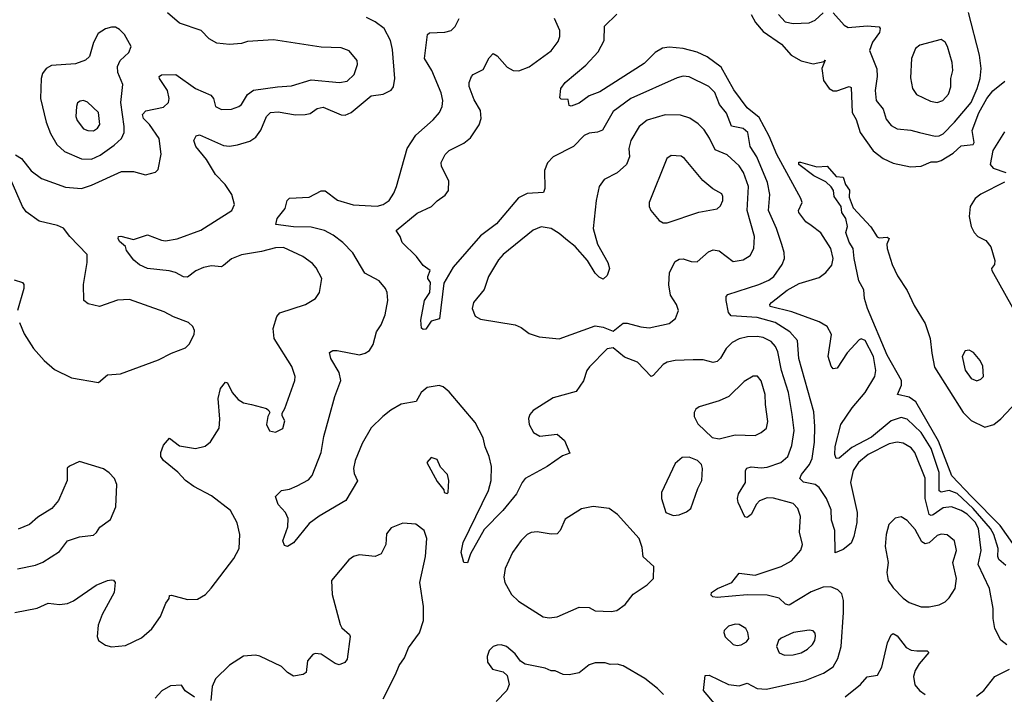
# Model space of a CAD drawing. Extents: x 1550320 to 1685906, y 509093 to 640511.
# Tile 16 of 256: x 1571656 to 1576582, y 524216 to 527589. Entities that reach past the tile are written whole.
import ezdxf

# ---------------------------------------------------------------- set-up
doc = ezdxf.new("R2010")
doc.units = 0

msp = doc.modelspace()

# ---------------------------------------------------------------- linework, layer by layer
at = {"layer": '0CON20XD'}
for points in [[(1571635, 526913.3), (1571665, 526896), (1571714.1, 526834.1), (1571765, 526794.6), (1571885, 526751.5), (1571965, 526745.4), (1572015, 526762.1), (1572165, 526830), (1572225, 526830.8), (1572285, 526813.3), (1572335, 526827.5), (1572348.8, 526841.2), (1572363.3, 526916.7), (1572354.5, 526995), (1572305.4, 527065), (1572276.2, 527095), (1572271.1, 527115), (1572286.9, 527133.1), (1572375, 527152.1), (1572400.5, 527175), (1572403.8, 527195), (1572395.2, 527235.3), (1572355.5, 527295), (1572354.6, 527305.4), (1572365, 527314.3), (1572438, 527315), (1572535.6, 527245), (1572612.2, 527212.2), (1572625.3, 527195.3), (1572635.6, 527155.6), (1572665, 527140.6), (1572715, 527141.8), (1572752.5, 527155), (1572765, 527165.7), (1572795, 527215.4), (1572825, 527237.1), (1572945, 527253.2), (1573015, 527258.4), (1573115, 527289.3), (1573255.4, 527274.6), (1573295, 527281.5), (1573330, 527315), (1573346.7, 527365), (1573344.3, 527385), (1573304.5, 527434.5), (1573265, 527449.4), (1573165, 527451.4), (1572925, 527488.6), (1572795, 527480.8), (1572765, 527470.6), (1572705.5, 527465.5), (1572642.7, 527472.7), (1572603.8, 527493.8), (1572564, 527535), (1572455, 527572.2), (1572395, 527623.6)], [(1575451.8, 527615), (1575485, 527579.5), (1575525, 527570.9), (1575605, 527574.4), (1575635, 527586.9), (1575675, 527624.4)], [(1575725, 527624.3), (1575781.3, 527561.3), (1575800.4, 527550.4), (1575895, 527558.2), (1575955, 527553.8), (1575960.8, 527545), (1575957.8, 527525), (1575922.1, 527477.9), (1575907.5, 527435), (1575944.2, 527344.2), (1575945.9, 527305), (1575935.3, 527234.7), (1575940.8, 527185), (1575975, 527142.9), (1575991.4, 527091.4), (1576015, 527060.5), (1576045, 527043.8), (1576113.5, 527036.5), (1576156.7, 527025), (1576235, 527007.3), (1576255, 527008.8), (1576275, 527019.2), (1576332.7, 527077.3), (1576415, 527174.7), (1576446, 527245), (1576460.2, 527295), (1576466.3, 527345), (1576457.3, 527412.7), (1576401.9, 527625)], [(1572675, 526360), (1572665, 526352.9), (1572615, 526357.9), (1572575, 526349.6), (1572536.7, 526333.3), (1572495, 526302.5), (1572475, 526304.4), (1572435.4, 526325.4), (1572403.8, 526333.8), (1572295.5, 526345.5), (1572255, 526364.2), (1572226.8, 526386.8), (1572190, 526435), (1572186.2, 526456.2), (1572155, 526480), (1572148, 526495), (1572151.2, 526505), (1572162.9, 526507.1), (1572225, 526490), (1572295, 526514.2), (1572365, 526486.9), (1572385, 526484.4), (1572444.5, 526494.5), (1572562.2, 526537.8), (1572717.1, 526635), (1572730, 526665), (1572716.7, 526715), (1572684.7, 526764.7), (1572635.3, 526815.3), (1572590, 526890), (1572536.5, 526955), (1572526.7, 526985), (1572538.3, 527008.3), (1572555, 527014), (1572675, 526960), (1572705, 526957.1), (1572746.1, 526963.9), (1572807.6, 526982.4), (1572838, 527002), (1572863, 527037), (1572890, 527105), (1572910, 527125), (1572948.6, 527128.6), (1573035, 527114.4), (1573085, 527115.6), (1573108.9, 527121.1), (1573145, 527145.5), (1573175, 527152.7), (1573265, 527114.4), (1573285, 527112.2), (1573315, 527125.6), (1573415, 527208.9), (1573475, 527216.7), (1573515, 527236.7), (1573526.7, 527253.3), (1573532.2, 527295), (1573521.2, 527441.2), (1573510.9, 527485), (1573479.4, 527545), (1573435, 527579.5), (1573390.9, 527600.9)], [(1575139.6, 524159.6), (1575077.1, 524235), (1575085, 524310), (1575105, 524311.2), (1575202.5, 524265), (1575255, 524258.2), (1575295, 524271.1), (1575345.9, 524245.9), (1575391.9, 524241.9), (1575585, 524284.7), (1575677.4, 524322.6), (1575725, 524352.9), (1575749.1, 524395), (1575764.7, 524455.3), (1575777.2, 524625), (1575777.8, 524685), (1575768.9, 524718.9), (1575749.4, 524739.4), (1575713, 524753), (1575675, 524751.5), (1575615, 524729.3), (1575505, 524662.5), (1575486.2, 524666.2), (1575455, 524697.7), (1575395, 524711.6), (1575295, 524713.1), (1575145, 524700), (1575123, 524703), (1575115, 524712.5), (1575117.5, 524725), (1575146.7, 524745), (1575218, 524775), (1575255, 524821.2), (1575335, 524812.7), (1575465.4, 524854.6), (1575516.4, 524883.6), (1575563.6, 524936.4), (1575572.9, 524965), (1575556.3, 525026.3), (1575562.5, 525105), (1575548.9, 525145), (1575525, 525171.1), (1575427.2, 525197.2), (1575395, 525198.1), (1575356.6, 525183.4), (1575342.4, 525167.6), (1575316, 525115), (1575295, 525100), (1575284.3, 525104.3), (1575250, 525175), (1575246.9, 525195), (1575251.1, 525218.9), (1575286.5, 525275), (1575287.1, 525335), (1575293.8, 525346.2), (1575315, 525353.3), (1575365, 525348.8), (1575395, 525352.5), (1575464.3, 525375), (1575498.2, 525405), (1575519.3, 525460.7), (1575530.5, 525535), (1575521, 525615), (1575501.9, 525725), (1575466.7, 525835), (1575448.1, 525928.1), (1575437.3, 525955), (1575415, 525979.6), (1575375, 526000), (1575345, 526005.8), (1575296.4, 526003.6), (1575255, 525993.9), (1575219.5, 525975), (1575190, 525945), (1575162.7, 525897.3), (1575145, 525880.6), (1575125, 525875.6), (1575075, 525889.5), (1575025, 525889.1), (1574935, 525885.4), (1574895, 525877.7), (1574874.4, 525865), (1574825, 525810), (1574815, 525806), (1574747.4, 525877.4), (1574681.7, 525901.7), (1574625, 525948.8), (1574595, 525943.3), (1574506.4, 525853.6), (1574493.3, 525835), (1574476.1, 525783.9), (1574439.5, 525730.5), (1574325, 525699.2), (1574225, 525636), (1574208, 525615), (1574200.8, 525595), (1574204.1, 525565.9), (1574226.2, 525525), (1574257.7, 525507.7), (1574345, 525516.7), (1574381.2, 525485), (1574408, 525422), (1574371.7, 525408.3), (1574295, 525355.8), (1574185.4, 525294.6), (1574169.2, 525275), (1574141.7, 525218.3), (1574072.3, 525135), (1573980.4, 525039.6), (1573911.7, 524918.3), (1573896.5, 524873.5), (1573877.5, 524875), (1573864.4, 524925), (1573874.6, 524975), (1574001.6, 525235), (1574014.6, 525285), (1574016.1, 525355), (1574005.4, 525405), (1573984, 525454), (1573975, 525498), (1573935.4, 525575), (1573805, 525728.9), (1573775, 525754.5), (1573755, 525760.9), (1573695, 525750), (1573665, 525725.8), (1573639.4, 525680.6), (1573565, 525666.4), (1573513.2, 525636.8), (1573473.5, 525605), (1573415, 525549.4), (1573369.3, 525470.7), (1573334.6, 525385), (1573325.5, 525345), (1573329.7, 525319.7), (1573346.1, 525283.9), (1573288, 525185), (1573153.4, 525106.6), (1573105, 525070.6), (1573025, 524972.9), (1572995, 524956), (1572980, 524960), (1572973.2, 524983.2), (1572996.9, 525053.1), (1572998.9, 525095), (1572985.4, 525125.4), (1572949.5, 525165), (1572936.2, 525205), (1572965.5, 525234.5), (1573005, 525242.2), (1573045, 525259.1), (1573100.8, 525289.2), (1573120, 525310), (1573163.4, 525425), (1573177.3, 525505), (1573205, 525601.2), (1573232.5, 525705), (1573262.5, 525785), (1573253.5, 525825), (1573211.9, 525895), (1573206.2, 525925), (1573222.5, 525935), (1573245, 525935.5), (1573355.5, 525914.5), (1573385, 525921.4), (1573406, 525935), (1573424.2, 525965), (1573441.1, 526028.9), (1573465, 526063.8), (1573485, 526113.3), (1573496.9, 526185), (1573494.3, 526225), (1573485.6, 526245), (1573454, 526284), (1573382.6, 526322.6), (1573323.2, 526423.2), (1573272.9, 526475), (1573225, 526512), (1573180.8, 526535), (1573115, 526552.1), (1573025, 526553.7), (1572937.5, 526565), (1572943.3, 526595), (1572983.8, 526645), (1572994, 526686), (1573005, 526696.7), (1573105, 526702.5), (1573165, 526733.3), (1573185, 526733.8), (1573246.5, 526686.5), (1573325, 526664), (1573445, 526656.8), (1573475, 526665.5), (1573504.4, 526685), (1573528.1, 526721.9), (1573540.4, 526755), (1573594.1, 526945.9), (1573637.6, 527012.4), (1573725, 527088.9), (1573755.5, 527125), (1573769.1, 527155), (1573772.7, 527185), (1573764, 527224), (1573717.7, 527335), (1573681.8, 527395), (1573696, 527515), (1573705.7, 527524.3), (1573782.2, 527527.8), (1573815, 527535.7), (1573835, 527555.8), (1573854.1, 527595.9)], [(1576593.9, 524463.9), (1576565, 524486.7), (1576534.6, 524544.6), (1576525.5, 524595), (1576526.5, 524645), (1576508.2, 524745), (1576450.8, 524865), (1576466.1, 524935), (1576452, 525045), (1576435, 525076.9), (1576395, 525116.7), (1576365, 525136), (1576317.1, 525152.9), (1576275, 525148.7), (1576225, 525114.2), (1576215, 525109.7), (1576205, 525114.6), (1576185.5, 525195), (1576186.2, 525296.2), (1576133.9, 525425), (1576115, 525449.1), (1576075, 525472.5), (1576045, 525476.7), (1576005, 525467.9), (1575900, 525415), (1575851.8, 525375), (1575825.4, 525335), (1575812.9, 525275), (1575845.3, 525125), (1575844.7, 525075), (1575828.9, 525005), (1575815, 524972.5), (1575775, 524940.8), (1575735, 524923.3), (1575734, 525035), (1575717.3, 525087.3), (1575715, 525138.8), (1575691.6, 525195), (1575655, 525250), (1575635, 525265.3), (1575577.5, 525277.5), (1575558.8, 525295), (1575567.1, 525315), (1575607.3, 525365), (1575620.7, 525395), (1575632.2, 525477.8), (1575634.2, 525555.8), (1575628.2, 525628.2), (1575553.4, 525895), (1575546.8, 525985), (1575509.3, 526029.3), (1575435, 526076), (1575345, 526099.8), (1575215, 526108.5), (1575201.1, 526125), (1575190, 526185), (1575189.4, 526205), (1575198.8, 526215), (1575354.3, 526265.7), (1575403.3, 526286.7), (1575428.2, 526305), (1575470, 526365), (1575481.5, 526395), (1575480.9, 526425), (1575468.8, 526465), (1575442, 526545), (1575401.2, 526635), (1575408.8, 526715), (1575396.9, 526775), (1575344.4, 526904.4), (1575310.8, 526955), (1575299.2, 527025), (1575275, 527044.6), (1575217.3, 527057.2), (1575192.5, 527122.5), (1575156.2, 527165), (1575132.7, 527225), (1575104.2, 527255), (1575005, 527304.4), (1574975, 527306.5), (1574945, 527299.1), (1574713.9, 527196.1), (1574625, 527129.6), (1574572.2, 527037.8), (1574546.8, 527026.8), (1574505, 527022.1), (1574480.7, 527010.7), (1574426.9, 526955), (1574325, 526903.5), (1574296.4, 526873.6), (1574280.7, 526835), (1574282.7, 526745), (1574276, 526725), (1574195, 526721.1), (1574151.5, 526698.5), (1574040.8, 526569.2), (1573961.5, 526508.5), (1573825, 526351.4), (1573777.4, 526272.6), (1573756.2, 526093.8), (1573715, 526082.5), (1573688.3, 526041.7), (1573675, 526040), (1573666.4, 526046.4), (1573663, 526087), (1573681.9, 526185), (1573707.7, 526225), (1573711.2, 526275), (1573697.5, 526295), (1573697.5, 526305), (1573710, 526335), (1573675, 526360), (1573641.9, 526405), (1573570, 526475), (1573560, 526505), (1573540, 526535), (1573645, 526621.9), (1573715.4, 526654.6), (1573745, 526684.2), (1573785, 526711.4), (1573801.1, 526735), (1573803.6, 526783.6), (1573765.6, 526855), (1573763.8, 526876.2), (1573784.6, 526915.4), (1573804.2, 526935), (1573878.7, 526971.3), (1573910.7, 526999.3), (1573955, 527064), (1573964.4, 527095), (1573961.5, 527135), (1573929.5, 527189.5), (1573904.5, 527255), (1573904.5, 527275.5), (1573915.8, 527305), (1573925, 527316), (1573975, 527340), (1574005, 527398), (1574025, 527420), (1574045, 527409.2), (1574095, 527351.9), (1574125, 527335.7), (1574153, 527333), (1574205, 527353.1), (1574315, 527434.2), (1574350.2, 527479.8), (1574358.5, 527505), (1574358.2, 527535), (1574331.1, 527595)], [(1576589.7, 524859.7), (1576555, 524890), (1576550, 524905), (1576551.5, 524945), (1576528.8, 525015), (1576512.7, 525045), (1576426.6, 525145), (1576345, 525220), (1576305, 525235.2), (1576265, 525226.9), (1576255, 525233.5), (1576256.1, 525325), (1576216.5, 525445), (1576165, 525525.3), (1576095, 525592.7), (1576065, 525600.3), (1576015, 525584.2), (1575917.8, 525502.2), (1575819.1, 525450.9), (1575755, 525397.5), (1575741.2, 525395), (1575734.5, 525415), (1575734.7, 525454.7), (1575763.9, 525566.1), (1575821, 525649), (1575885.3, 525724.7), (1575934.2, 525805), (1575938.6, 525835), (1575927.3, 525905), (1575885, 525985.6), (1575865.8, 525994.2), (1575855, 525989.2), (1575795, 525924.3), (1575745, 525847.5), (1575725, 525843.8), (1575715, 525856.7), (1575701.1, 525905), (1575717.5, 526015), (1575695.6, 526055), (1575655, 526079.1), (1575518, 526128), (1575410.8, 526155), (1575408, 526165), (1575417.1, 526175), (1575495, 526236.8), (1575555, 526270.3), (1575655, 526299.6), (1575688.6, 526325), (1575718.1, 526361.9), (1575726.2, 526395), (1575713.8, 526445), (1575664, 526524), (1575615, 526560), (1575588.3, 526578.3), (1575553.5, 526625), (1575552.2, 526635), (1575570, 526675), (1575564.5, 526695), (1575443, 526915), (1575405, 527007.9), (1575355, 527100.4), (1575295, 527148.8), (1575228.9, 527238.9), (1575165, 527352.4), (1575095, 527404.2), (1575045, 527427.9), (1574975, 527445.3), (1574905, 527452.8), (1574872.5, 527447.5), (1574835, 527426.1), (1574779.5, 527370.5), (1574558, 527228), (1574505, 527209.2), (1574455, 527172.5), (1574415, 527157.5), (1574405, 527160), (1574400, 527190), (1574365, 527192.5), (1574358.3, 527198.3), (1574363.3, 527245), (1574384, 527275), (1574488.5, 527361.5), (1574550.4, 527429.6), (1574580.5, 527485), (1574582.1, 527557.9), (1574642.6, 527617.4)], [(1575315.9, 527615), (1575336.8, 527575), (1575375, 527530.3), (1575466.6, 527466.6), (1575515, 527412.7), (1575565, 527383.2), (1575625, 527368.2), (1575680, 527380), (1575685, 527387.5), (1575668.5, 527345), (1575677.9, 527285), (1575705, 527245.6), (1575725, 527234.4), (1575744.3, 527234.3)], [(1572015, 526892.9), (1572057.9, 526912.1), (1572128.6, 526961.4), (1572165.4, 526995), (1572178.7, 527025), (1572179.5, 527055), (1572162.5, 527175), (1572171.4, 527265), (1572147.1, 527325), (1572145.8, 527355), (1572158, 527385), (1572202.5, 527425), (1572214.3, 527455), (1572180.8, 527515), (1572155, 527540.8), (1572135, 527551.4), (1572115, 527552.5), (1572085.9, 527544.1), (1572048.8, 527521.2), (1572025.8, 527475), (1572005.7, 527405), (1571985, 527387.1), (1571935, 527369.5), (1571815, 527360), (1571788.1, 527345), (1571770.2, 527319.8), (1571763.8, 527295), (1571759.6, 527195), (1571787.9, 527077.9), (1571810.1, 527020.1), (1571841.5, 526965), (1571880.1, 526930.1), (1571965, 526893.9), (1572015, 526892.9)], [(1576245, 527174.6), (1576274.2, 527185), (1576303.1, 527216.9), (1576314.3, 527254.3), (1576314.4, 527295), (1576324.4, 527335), (1576321.4, 527375), (1576298.2, 527455), (1576285, 527477.1), (1576265, 527490.8), (1576158.3, 527461.7), (1576136.7, 527445), (1576118, 527395), (1576111.7, 527298.3), (1576122.2, 527245), (1576142.9, 527215), (1576211.9, 527181.9), (1576245, 527174.6)], [(1575744.3, 527234.3), (1575805, 527255.6), (1575815, 527251.2), (1575820.7, 527125), (1575840.5, 527090.5), (1575860, 527025), (1575925, 526933.3), (1575975.7, 526895), (1576025, 526871.5), (1576113, 526853), (1576165, 526856.3), (1576215, 526878.1), (1576245, 526878.7), (1576265, 526886.2), (1576325, 526922.6), (1576365, 526958.7), (1576425.7, 526965), (1576430.5, 526975), (1576420.3, 527035), (1576455, 527123.5), (1576494.2, 527195), (1576525, 527233.1), (1576585, 527282.5)], [(1572025, 527034.4), (1572045, 527047.1), (1572056.5, 527065), (1572050, 527125), (1571995, 527176.9), (1571975, 527185.6), (1571958.3, 527181.7), (1571945.8, 527174.2), (1571940.8, 527155), (1571937.5, 527105), (1571942.9, 527085), (1571975, 527044.5), (1571997.5, 527035), (1572025, 527034.4)], [(1574355, 525993.8), (1574535, 526058.8), (1574575, 526051.2), (1574625, 526032.5), (1574675, 526071.2), (1574695, 526072), (1574763.4, 526053.4), (1574805, 526048.9), (1574905, 526070), (1574937.5, 526095), (1574951.2, 526135), (1574941.2, 526165), (1574912.4, 526212.4), (1574903.2, 526263.2), (1574907.5, 526325), (1574935, 526380), (1574955, 526392.5), (1574975, 526394), (1575015, 526380.8), (1575045, 526379.2), (1575101.1, 526428.9), (1575125, 526438.6), (1575155, 526434.2), (1575225, 526380), (1575275, 526388.9), (1575309.5, 526410.5), (1575329.1, 526445), (1575332, 526505), (1575295.7, 526635), (1575301.9, 526755), (1575277.1, 526825), (1575255, 526858.8), (1575195, 526913.8), (1575135, 526939.2), (1575107.5, 526997.5), (1575079.4, 527039.4), (1575049.4, 527069.4), (1575007.7, 527097.7), (1574962, 527112), (1574885, 527113.6), (1574795, 527087.1), (1574754.5, 527055), (1574712.7, 526985), (1574702.9, 526945), (1574707, 526903), (1574691.9, 526865), (1574645, 526824.4), (1574579.7, 526790.3), (1574554.2, 526755), (1574540, 526685), (1574525.6, 526545), (1574546.4, 526466.4), (1574598.8, 526375), (1574606.2, 526345), (1574595, 526310), (1574575, 526292.5), (1574555, 526302.5), (1574535, 526322.5), (1574496, 526385), (1574434.7, 526454.7), (1574396.9, 526485), (1574355, 526520.5), (1574314.6, 526544.6), (1574265, 526553.3), (1574225, 526536.7), (1574074.7, 526415.3), (1574051.3, 526388.7), (1574001.1, 526305), (1573979.8, 526240.2), (1573925.6, 526175), (1573919.1, 526145), (1573935, 526107.5), (1573961.9, 526091.9), (1574135, 526063.1), (1574165, 526050), (1574205, 526020), (1574255, 526002.9), (1574355, 525993.8)], [(1576581.9, 527028.1), (1576524.1, 526935.9), (1576510.4, 526865), (1576526.4, 526846.4), (1576590, 526825)], [(1574875, 526574), (1574895, 526574.2), (1575053, 526627), (1575145, 526642.9), (1575161.7, 526658.3), (1575173.3, 526685), (1575174.3, 526705), (1575167.9, 526717.9), (1575124, 526744), (1575072.9, 526785), (1574982.5, 526895), (1574965, 526906.7), (1574915, 526910), (1574894, 526895), (1574804.4, 526675), (1574804.3, 526655), (1574814.2, 526635), (1574855, 526586.2), (1574875, 526574)], [(1576625, 524970.4), (1576560.1, 525060.1), (1576418.1, 525205), (1576319.1, 525309.1), (1576251.9, 525481.9), (1576139.1, 525679.1), (1576105, 525702.8), (1576046.7, 525715), (1576067.7, 525762.3), (1576068.1, 525785), (1575995, 525911.5), (1575897.8, 526145), (1575882.9, 526195), (1575878.8, 526238.8), (1575854.4, 526284.4), (1575830.5, 526395), (1575825.8, 526445.8), (1575805, 526477.5), (1575788.8, 526525), (1575796.7, 526555), (1575788.5, 526595), (1575768.2, 526625), (1575765.4, 526655), (1575730.5, 526705), (1575726.9, 526735), (1575715, 526754.4), (1575688, 526778), (1575629, 526809), (1575554.5, 526865), (1575553.5, 526876.5), (1575562.1, 526877.9), (1575643.2, 526853.2), (1575695, 526857.5), (1575740, 526805), (1575775, 526802.5), (1575786.7, 526765), (1575807, 526737), (1575805, 526702.5), (1575825, 526648.8), (1575914.2, 526554.2), (1575945, 526503.8), (1575955, 526498.8), (1575995, 526502), (1576005.8, 526495.8), (1575993.4, 526466.6), (1575994.8, 526444.7), (1576020.9, 526365), (1576048.1, 526308.1), (1576095.3, 526235), (1576130.5, 526160.5), (1576185, 526071.1), (1576210.4, 525995), (1576218.3, 525921.7), (1576232.7, 525852.7), (1576375, 525624.5), (1576415, 525585.5), (1576485, 525551.8), (1576529.2, 525565), (1576565, 525594.4), (1576645, 525679.4)], [(1571655.6, 526075), (1571678.6, 526018.6), (1571725.4, 525945.4), (1571779.2, 525885), (1571830.6, 525840.6), (1571915, 525798.1), (1572050, 525775), (1572095, 525814.4), (1572160.9, 525819.1), (1572351.1, 525888.9), (1572415, 525922.1), (1572485, 525948.6), (1572503.6, 525966.4), (1572528.1, 526015), (1572530, 526035), (1572522.5, 526055), (1572501.2, 526075), (1572425, 526102.9), (1572379.1, 526129.2), (1572205, 526190), (1572145, 526186.4), (1572055, 526154.6), (1571998.1, 526168.1), (1571976.9, 526185), (1571974.5, 526265.5), (1571993.1, 526375), (1571994.3, 526415), (1571906.7, 526505), (1571875, 526546.4), (1571845, 526561.1), (1571752.8, 526582.8), (1571688, 526628), (1571670, 526655), (1571614, 526785)], [(1576582.4, 526777.6), (1576465, 526717.5), (1576435.6, 526695), (1576411.5, 526655), (1576405.6, 526605), (1576415.9, 526555.9), (1576431.2, 526525), (1576450, 526505), (1576488.8, 526485), (1576515, 526453.3), (1576534.3, 526385), (1576532.5, 526365), (1576518, 526345), (1576520, 526335), (1576653.8, 526093.8)], [(1571632.5, 524625), (1571743.4, 524646.6), (1571798.3, 524671.7), (1571855, 524666), (1571895, 524670), (1571925, 524684.2), (1572038.8, 524761.2), (1572095, 524786), (1572115, 524788), (1572125, 524786.2), (1572133.3, 524775), (1572128.8, 524725), (1572069.2, 524615), (1572048.8, 524561.2), (1572043.8, 524505), (1572050, 524485), (1572085, 524461.2), (1572115, 524453.8), (1572185, 524460), (1572265, 524498.8), (1572316.8, 524543.2), (1572361.2, 524605), (1572387.3, 524672.7), (1572403.3, 524695), (1572405, 524710), (1572415, 524712.5), (1572495, 524690), (1572545, 524692.5), (1572585, 524716), (1572613.4, 524746.6), (1572727.5, 524895), (1572754.2, 524945), (1572757.5, 525015), (1572744.1, 525074.1), (1572711.2, 525135), (1572615, 525208.5), (1572527.5, 525255), (1572485.7, 525285), (1572447.1, 525327.1), (1572375, 525384.5), (1572362.1, 525405), (1572362, 525425), (1572375, 525462.5), (1572405, 525497.1), (1572455, 525458.9), (1572535, 525444.5), (1572583.6, 525456.4), (1572610.7, 525479.3), (1572653.7, 525546.3), (1572658, 525592), (1572649.4, 525695), (1572660.8, 525745), (1572685, 525776.2), (1572695, 525773.3), (1572719.4, 525725), (1572749.8, 525689.8), (1572775, 525673.1), (1572815.6, 525665.6), (1572890, 525645), (1572902.5, 525635), (1572907.5, 525625), (1572897.5, 525605), (1572891.2, 525565), (1572905, 525533.3), (1572935, 525526.7), (1572972.5, 525545), (1572983, 525583), (1572968.3, 525608.3), (1572968.3, 525621.7), (1572983.3, 525645), (1573032.5, 525785), (1573034.2, 525805.8), (1573018.1, 525855), (1572929.5, 525995), (1572924.4, 526045), (1572943.1, 526105), (1572957, 526123), (1573085.4, 526164.6), (1573136.2, 526195), (1573156.7, 526225), (1573168, 526295), (1573139.1, 526349.1), (1573120.2, 526370.2), (1573072.5, 526405), (1572975, 526450.4), (1572935, 526449.3), (1572865, 526430), (1572765, 526414), (1572716.3, 526393.7), (1572675, 526360)], [(1571628.8, 526288.8), (1571670, 526275), (1571676.2, 526265), (1571676, 526245), (1571644.4, 526135)], [(1576445, 525784), (1576465, 525791.2), (1576477.5, 525805), (1576475, 525856.7), (1576461.4, 525885), (1576426.7, 525925), (1576405, 525936.2), (1576385, 525933.3), (1576370, 525905), (1576385, 525836.7), (1576415, 525796), (1576445, 525784)], [(1575155, 525494.2), (1575235, 525513.1), (1575335, 525510.9), (1575365, 525524.5), (1575392.4, 525547.6), (1575399.3, 525580.7), (1575386.4, 525665), (1575385.4, 525715), (1575365, 525783.3), (1575347.6, 525807.6), (1575325, 525807.5), (1575280.2, 525779.8), (1575204, 525705), (1575155, 525683.3), (1575055, 525653.8), (1575037.7, 525642.3), (1575030, 525625), (1575030, 525605), (1575048.3, 525568.3), (1575119.5, 525499.5), (1575155, 525494.2)], [(1574925, 525110), (1574955, 525114), (1574991.2, 525128.8), (1575014.1, 525145.9), (1575048.6, 525245), (1575068.6, 525285), (1575071.2, 525345), (1575066.7, 525365), (1575046.7, 525385), (1575005, 525402.5), (1574969.7, 525400.3), (1574935, 525370), (1574866.9, 525225), (1574867.1, 525195), (1574888.8, 525125), (1574925, 525110)], [(1571645, 524844.4), (1571735, 524862.7), (1571772.6, 524877.4), (1571855, 524930.6), (1571895, 524984.2), (1571955, 525002.9), (1572025, 525011.9), (1572041.1, 525025), (1572057.6, 525052.4), (1572109.8, 525090.2), (1572136.3, 525153.7), (1572142, 525265), (1572131.2, 525295), (1572104.4, 525324.4), (1572075, 525342.9), (1571955, 525380), (1571905, 525357.5), (1571893.6, 525346.4), (1571893.3, 525285), (1571850.8, 525185), (1571817.5, 525145), (1571747.4, 525102.6), (1571706, 525065), (1571648.7, 525041.3)], [(1573795, 525220), (1573800, 525225), (1573802.5, 525285), (1573796.7, 525315), (1573761.7, 525351.7), (1573745, 525390), (1573715, 525400), (1573692.5, 525375), (1573745, 525280), (1573778.3, 525238.3), (1573780, 525225), (1573795, 525220)], [(1574305, 524598.6), (1574345, 524604.2), (1574455, 524652), (1574505, 524650), (1574535, 524633.3), (1574615, 524630), (1574643.9, 524636.1), (1574685, 524666), (1574725, 524716.2), (1574795, 524763.8), (1574826, 524795), (1574828.6, 524855), (1574774.3, 524904.3), (1574769.7, 524949.7), (1574755.5, 524995.5), (1574646.5, 525115), (1574604.7, 525144.7), (1574525, 525155.5), (1574466.3, 525143.7), (1574385, 525091.4), (1574359.5, 525035), (1574345, 525019.4), (1574315, 525016.4), (1574245, 525029.4), (1574215, 525025.7), (1574194.5, 525015.5), (1574165, 524986), (1574121.4, 524925), (1574084.3, 524845), (1574077.7, 524802.3), (1574082.5, 524775), (1574115.8, 524715), (1574152, 524682), (1574275, 524604.3), (1574305, 524598.6)], [(1573475, 524194.3), (1573536.5, 524315), (1573555, 524360), (1573581.8, 524398.2), (1573600.6, 524449.4), (1573656.8, 524523.2), (1573676.4, 524585), (1573676.2, 524655), (1573657.9, 524775), (1573686.7, 524905), (1573692.9, 524995), (1573678.8, 525035), (1573637.4, 525067.4), (1573572.1, 525072.1), (1573515, 525048.9), (1573491.7, 525018.3), (1573487.5, 524965), (1573465, 524918.1), (1573435, 524905.5), (1573355, 524913.1), (1573326.2, 524905), (1573302.2, 524887.8), (1573216.2, 524785), (1573220, 524715), (1573258.8, 524565), (1573268, 524548), (1573305.6, 524515.6), (1573308.8, 524505), (1573295, 524392.5), (1573282.5, 524375), (1573255, 524363.3), (1573235, 524370), (1573165, 524417.5), (1573135, 524420), (1573122.5, 524415), (1573096.4, 524383.6), (1573090, 524325), (1573074.1, 524315.9), (1573025, 524306.2), (1572995, 524325.8), (1572965.5, 524355.5), (1572857.5, 524407.5), (1572835, 524412.5), (1572775, 524406.7), (1572705, 524361.2), (1572635, 524294.2), (1572618.5, 524255), (1572611.5, 524185)], [(1576205, 524654.3), (1576255, 524664.3), (1576285, 524679.2), (1576305, 524698), (1576335.5, 524745), (1576342.7, 524795), (1576324.5, 524875), (1576343.1, 524935), (1576333, 524983), (1576295, 525014.2), (1576265, 525016.7), (1576245, 525009.5), (1576206.4, 524973.6), (1576185, 524968.8), (1576169.4, 524979.4), (1576135, 525040.8), (1576095, 525086), (1576065, 525103.3), (1576035, 525096.7), (1576004.2, 525065), (1575990, 525015), (1575985.6, 524955), (1576001.4, 524875), (1575993.3, 524825), (1576000.6, 524785), (1576025, 524749.4), (1576075, 524697.1), (1576105, 524675.6), (1576165, 524654.4), (1576205, 524654.3)], [(1575245, 524460.8), (1575265, 524464.2), (1575291.7, 524478.3), (1575303.3, 524495), (1575298.8, 524525), (1575288.8, 524545), (1575255, 524565.8), (1575235, 524567.5), (1575202.4, 524557.6), (1575180.8, 524535), (1575178, 524525), (1575185, 524503.3), (1575225, 524466), (1575245, 524460.8)], [(1575481.2, 524411.2), (1575525, 524414.4), (1575565, 524424.3), (1575597.6, 524442.4), (1575622, 524465), (1575634.2, 524485), (1575637.3, 524507.3), (1575635, 524522.5), (1575625, 524533.8), (1575605, 524537.5), (1575527.5, 524525), (1575465, 524497.5), (1575451.2, 524485), (1575442, 524455), (1575455, 524423.3), (1575481.2, 524411.2)], [(1575785, 524203.7), (1575861.5, 524265), (1575895, 524304.4), (1575947.7, 524312.3), (1575968.7, 524351.3), (1575997, 524473), (1576015, 524513.3), (1576025, 524520), (1576045, 524509.2), (1576090.2, 524450.2), (1576115, 524436.7), (1576143.6, 524433.6), (1576195, 524433.3), (1576203.3, 524425), (1576155, 524369.2), (1576135.6, 524335), (1576127.8, 524305), (1576134, 524264), (1576157.8, 524235), (1576185, 524215.4)], [(1574876.7, 524215), (1574846.9, 524245), (1574782.9, 524295), (1574675, 524359.4), (1574645, 524366.9), (1574610, 524365), (1574585, 524374), (1574535, 524373.8), (1574505, 524363.8), (1574455, 524324), (1574405, 524314.2), (1574375, 524315.7), (1574335, 524334.2), (1574315, 524334.3), (1574285, 524347.1), (1574185, 524366.2), (1574161.7, 524381.7), (1574135, 524418.8), (1574091.2, 524455), (1574065, 524462.9), (1574045, 524461.4), (1574024.4, 524455.6), (1574004, 524435), (1573994.3, 524405), (1573997, 524377), (1574021.3, 524341.3), (1574075, 524328.8), (1574095, 524310), (1574104.2, 524265), (1574092.5, 524235), (1574039.8, 524180.2)], [(1576442.6, 524207.4), (1576480, 524235), (1576535, 524305.7), (1576607.5, 524342.5)], [(1572531.2, 524201.2), (1572484.1, 524234.1), (1572465, 524262.5), (1572410.7, 524259.3), (1572367, 524233), (1572333.8, 524196.2)]]:
    msp.add_lwpolyline(points, dxfattribs=at)

doc.saveas('drawing.dxf')
